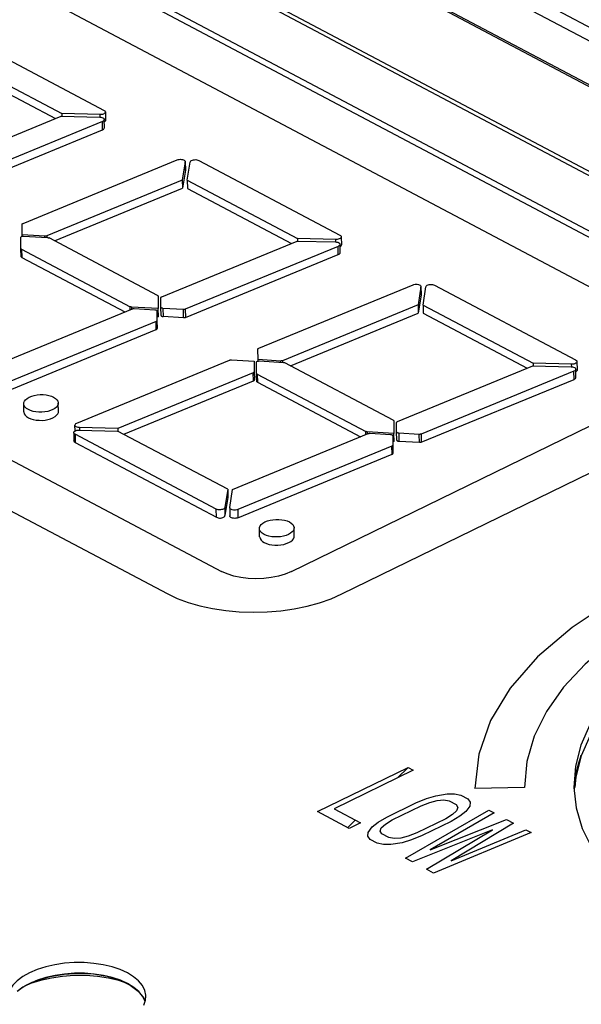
# Model space of a CAD drawing. Header units: millimetres. Extents: x -844 to -217, y -125 to 557.
# Tile 167 of 178: x -329 to -317, y 498 to 518. Entities that reach past the tile are written whole.
import ezdxf

# ---------------------------------------------------------------- set-up
doc = ezdxf.new("R2010")
doc.units = ezdxf.units.MM
doc.header["$LTSCALE"] = 23.1
doc.layers.add('R912005577_AM_0', color=7, linetype='CONTINUOUS')

msp = doc.modelspace()

# ---------------------------------------------------------------- linework, layer by layer
at = {"layer": 'R912005577_AM_0', "color": 7}
for p, q in [((-339.904, 529.39), (-308.123, 512.566)), ((-340.391, 529.368), (-308.661, 512.571)), ((-310.169, 512.482), (-339.289, 527.898)), ((-310.23, 512.476), (-339.22, 527.823)), ((-313.036, 512.247), (-338.557, 525.758)), ((-313.034, 512.161), (-338.555, 525.671)), ((-314.133, 511.625), (-339.654, 525.135)), ((-314.13, 511.495), (-339.651, 525.006)), ((-314.938, 510.928), (-340.323, 524.366)), ((-350.274, 519.949), (-324.753, 506.439)), ((-351.375, 519.499), (-325.854, 505.989)), ((-329.978, 517.265), (-327.125, 515.754)), ((-330.209, 516.865), (-327.983, 515.687)), ((-330.205, 516.7), (-328.106, 515.589)), ((-327.983, 515.687), (-327.982, 515.636)), ((-327.208, 515.668), (-327.983, 515.687)), ((-327.206, 515.618), (-327.207, 515.668)), ((-327.099, 515.721), (-327.095, 515.556)), ((-330.725, 514.51), (-327.991, 515.636)), ((-327.161, 515.528), (-330.249, 514.256)), ((-327.991, 515.636), (-327.215, 515.617)), ((-327.158, 515.362), (-327.161, 515.528)), ((-327.119, 515.403), (-327.123, 515.569)), ((-330.245, 514.091), (-327.158, 515.362)), ((-328.762, 513.471), (-325.648, 514.753)), ((-325.487, 514.712), (-325.545, 514.346)), ((-325.487, 514.717), (-325.483, 514.551)), ((-325.487, 514.717), (-325.487, 514.712)), ((-325.483, 514.546), (-325.487, 514.712)), ((-325.445, 514.343), (-325.387, 514.709)), ((-325.214, 514.743), (-322.362, 513.233)), ((-325.483, 514.546), (-325.541, 514.18)), ((-325.483, 514.551), (-325.483, 514.546)), ((-325.545, 514.346), (-328.286, 513.217)), ((-325.545, 514.346), (-325.541, 514.18)), ((-325.445, 514.343), (-325.442, 514.178)), ((-325.445, 514.343), (-323.219, 513.165)), ((-328.126, 513.116), (-325.541, 514.18)), ((-325.442, 514.178), (-323.342, 513.067)), ((-328.78, 513.239), (-328.781, 513.451)), ((-328.807, 512.965), (-328.809, 513.185)), ((-328.779, 513.211), (-328.78, 513.239)), ((-328.323, 513.211), (-328.78, 513.239)), ((-328.78, 513.209), (-328.767, 513.211)), ((-328.767, 513.211), (-328.752, 513.211)), ((-328.752, 513.211), (-328.266, 513.182)), ((-328.324, 513.186), (-328.324, 513.211)), ((-328.316, 513.211), (-328.323, 513.211)), ((-328.286, 513.217), (-328.285, 513.182)), ((-328.245, 513.178), (-328.24, 513.177)), ((-328.24, 513.177), (-328.236, 513.175)), ((-326.048, 512.016), (-328.236, 513.175)), ((-325.961, 511.988), (-323.227, 513.114)), ((-323.227, 513.114), (-322.451, 513.095)), ((-323.219, 513.165), (-323.218, 513.114)), ((-322.445, 513.146), (-323.219, 513.165)), ((-322.442, 513.096), (-322.443, 513.146)), ((-322.335, 513.199), (-322.331, 513.034)), ((-328.804, 512.8), (-328.807, 512.948)), ((-328.794, 512.948), (-328.79, 512.783)), ((-328.794, 512.948), (-326.601, 511.787)), ((-322.397, 513.006), (-325.485, 511.734)), ((-322.394, 512.84), (-322.397, 513.006)), ((-322.355, 512.882), (-322.359, 513.047)), ((-328.79, 512.783), (-326.708, 511.681)), ((-325.481, 511.569), (-322.394, 512.84)), ((-323.998, 510.949), (-320.884, 512.231)), ((-320.723, 512.19), (-320.781, 511.824)), ((-320.723, 512.195), (-320.723, 512.19)), ((-320.723, 512.195), (-320.719, 512.029)), ((-320.719, 512.025), (-320.723, 512.19)), ((-320.681, 511.821), (-320.623, 512.188)), ((-320.451, 512.221), (-317.598, 510.711)), ((-326.035, 511.999), (-326.033, 511.748)), ((-325.979, 511.778), (-325.98, 511.968)), ((-320.719, 512.025), (-320.777, 511.658)), ((-320.719, 512.029), (-320.719, 512.025)), ((-329.293, 510.616), (-326.552, 511.745)), ((-326.6, 511.725), (-326.601, 511.787)), ((-326.597, 511.785), (-326.601, 511.787)), ((-326.593, 511.784), (-326.597, 511.785)), ((-326.572, 511.78), (-326.571, 511.737)), ((-326.033, 511.748), (-326.572, 511.78)), ((-326.534, 511.75), (-326.528, 511.751)), ((-326.528, 511.751), (-326.521, 511.751)), ((-326.521, 511.751), (-326.515, 511.751)), ((-326.515, 511.751), (-326.1, 511.726)), ((-326.059, 511.708), (-326.058, 511.702)), ((-326.058, 511.702), (-326.057, 511.511)), ((-326.029, 511.582), (-326.033, 511.748)), ((-325.975, 511.612), (-325.979, 511.778)), ((-325.936, 511.753), (-325.933, 511.588)), ((-325.522, 511.728), (-325.936, 511.753)), ((-325.52, 511.563), (-325.523, 511.729)), ((-325.485, 511.734), (-325.481, 511.569)), ((-320.781, 511.824), (-323.522, 510.695)), ((-320.781, 511.824), (-320.777, 511.658)), ((-320.681, 511.821), (-320.678, 511.656)), ((-320.681, 511.821), (-318.455, 510.643)), ((-326.076, 511.491), (-329.19, 510.209)), ((-326.072, 511.326), (-326.076, 511.491)), ((-326.057, 511.511), (-326.053, 511.346)), ((-326.029, 511.582), (-326.055, 511.584)), ((-325.52, 511.563), (-325.933, 511.588)), ((-323.362, 510.594), (-320.777, 511.658)), ((-320.678, 511.656), (-318.579, 510.545)), ((-329.186, 510.043), (-326.072, 511.326)), ((-324.016, 510.717), (-324.017, 510.929)), ((-327.676, 509.435), (-324.589, 510.706)), ((-324.552, 510.712), (-324.095, 510.684)), ((-324.095, 510.684), (-324.094, 510.472)), ((-324.015, 510.689), (-324.016, 510.717)), ((-323.559, 510.689), (-324.016, 510.717)), ((-324.016, 510.687), (-324.003, 510.689)), ((-324.003, 510.689), (-323.988, 510.69)), ((-323.988, 510.69), (-323.502, 510.66)), ((-323.56, 510.664), (-323.56, 510.689)), ((-323.552, 510.689), (-323.559, 510.689)), ((-323.522, 510.695), (-323.521, 510.66)), ((-324.043, 510.443), (-324.045, 510.663)), ((-323.481, 510.656), (-323.477, 510.655)), ((-323.477, 510.655), (-323.473, 510.653)), ((-321.284, 509.495), (-323.473, 510.653)), ((-321.197, 509.466), (-318.463, 510.592)), ((-317.634, 510.484), (-320.721, 509.212)), ((-318.463, 510.592), (-317.687, 510.573)), ((-318.455, 510.643), (-318.454, 510.592)), ((-317.681, 510.624), (-318.455, 510.643)), ((-317.678, 510.574), (-317.679, 510.624)), ((-317.63, 510.318), (-317.634, 510.484)), ((-317.591, 510.36), (-317.595, 510.525)), ((-317.571, 510.677), (-317.567, 510.512)), ((-324.113, 510.452), (-326.847, 509.326)), ((-326.728, 509.208), (-324.109, 510.286)), ((-324.109, 510.286), (-324.113, 510.452)), ((-324.094, 510.472), (-324.09, 510.307)), ((-324.04, 510.278), (-324.043, 510.426)), ((-324.03, 510.426), (-324.026, 510.261)), ((-324.03, 510.426), (-321.837, 509.265)), ((-320.717, 509.047), (-317.63, 510.318)), ((-324.026, 510.261), (-321.944, 509.159)), ((-323.34, 506.436), (-316.074, 509.984)), ((-328.747, 509.66), (-328.75, 509.825)), ((-328.047, 509.675), (-328.051, 509.841)), ((-327.712, 509.276), (-327.715, 509.393)), ((-327.629, 509.294), (-326.855, 509.275)), ((-327.623, 509.345), (-327.622, 509.294)), ((-326.847, 509.326), (-327.623, 509.345)), ((-326.847, 509.326), (-326.845, 509.276)), ((-321.271, 509.478), (-321.269, 509.226)), ((-321.215, 509.256), (-321.216, 509.446)), ((-327.739, 509.241), (-327.735, 509.076)), ((-327.712, 509.208), (-327.709, 509.042)), ((-324.859, 507.697), (-327.712, 509.208)), ((-324.628, 508.097), (-326.855, 509.275)), ((-324.529, 508.095), (-321.788, 509.223)), ((-321.836, 509.203), (-321.837, 509.265)), ((-321.833, 509.264), (-321.837, 509.265)), ((-321.829, 509.262), (-321.833, 509.264)), ((-321.808, 509.258), (-321.807, 509.215)), ((-321.269, 509.226), (-321.808, 509.258)), ((-321.77, 509.228), (-321.764, 509.229)), ((-321.764, 509.229), (-321.757, 509.229)), ((-321.757, 509.229), (-321.751, 509.229)), ((-321.751, 509.229), (-321.336, 509.204)), ((-321.296, 509.186), (-321.294, 509.18)), ((-321.294, 509.18), (-321.293, 508.99)), ((-321.266, 509.06), (-321.269, 509.226)), ((-321.211, 509.09), (-321.215, 509.256)), ((-321.173, 509.232), (-321.169, 509.066)), ((-320.758, 509.207), (-321.173, 509.232)), ((-320.756, 509.041), (-320.759, 509.207)), ((-320.721, 509.212), (-320.717, 509.047)), ((-327.709, 509.042), (-324.856, 507.532)), ((-321.312, 508.969), (-324.426, 507.687)), ((-321.308, 508.804), (-321.312, 508.969)), ((-321.293, 508.99), (-321.289, 508.824)), ((-321.266, 509.06), (-321.291, 509.062)), ((-320.756, 509.041), (-321.169, 509.066)), ((-324.422, 507.522), (-321.308, 508.804)), ((-322.321, 505.982), (-316.704, 508.725)), ((-324.628, 508.097), (-324.686, 507.731)), ((-324.628, 508.097), (-324.625, 507.932)), ((-324.625, 507.932), (-324.683, 507.565)), ((-324.587, 507.728), (-324.529, 508.095)), ((-324.856, 507.532), (-324.859, 507.697)), ((-324.686, 507.731), (-324.683, 507.565)), ((-324.587, 507.724), (-324.587, 507.728)), ((-324.587, 507.724), (-324.583, 507.558)), ((-324.426, 507.687), (-324.422, 507.522)), ((-323.983, 507.138), (-323.987, 507.303)), ((-323.283, 507.154), (-323.287, 507.319)), ((-324.636, 506.387), (-324.753, 506.439)), ((-323.34, 506.436), (-323.465, 506.384)), ((-322.816, 501.585), (-320.985, 502.479)), ((-320.878, 502.423), (-322.475, 501.643)), ((-321.197, 502.267), (-320.985, 502.479)), ((-320.985, 502.479), (-320.878, 502.423)), ((-320.422, 501.904), (-320.196, 501.943)), ((-320.196, 501.943), (-320.047, 501.943)), ((-320.047, 501.943), (-319.919, 501.915)), ((-318.632, 502.074), (-319.632, 502.054)), ((-321.411, 501.476), (-320.826, 501.761)), ((-320.826, 501.761), (-320.614, 501.847)), ((-320.72, 501.705), (-320.546, 501.771)), ((-320.614, 501.847), (-320.422, 501.904)), ((-320.546, 501.771), (-320.394, 501.81)), ((-320.394, 501.81), (-320.263, 501.82)), ((-320.263, 501.82), (-320.153, 501.801)), ((-320.153, 501.801), (-320.01, 501.726)), ((-319.919, 501.915), (-319.777, 501.84)), ((-319.777, 501.84), (-319.727, 501.774)), ((-319.727, 501.774), (-319.734, 501.698)), ((-322.176, 501.247), (-322.816, 501.585)), ((-322.475, 501.643), (-321.943, 501.361)), ((-321.304, 501.419), (-320.72, 501.705)), ((-321.039, 500.645), (-319.35, 501.614)), ((-319.244, 501.558), (-320.54, 500.816)), ((-320.003, 501.603), (-320.084, 501.527)), ((-320.01, 501.726), (-319.978, 501.669)), ((-319.978, 501.669), (-320.003, 501.603)), ((-319.818, 501.584), (-319.939, 501.49)), ((-319.734, 501.698), (-319.818, 501.584)), ((-319.35, 501.614), (-319.244, 501.558)), ((-322.203, 501.261), (-322.048, 501.416)), ((-321.943, 501.361), (-322.176, 501.247)), ((-321.708, 501.276), (-321.588, 501.371)), ((-321.588, 501.371), (-321.411, 501.476)), ((-321.524, 501.258), (-321.442, 501.334)), ((-321.442, 501.334), (-321.304, 501.419)), ((-320.222, 501.441), (-320.807, 501.156)), ((-320.116, 501.385), (-320.7, 501.1)), ((-320.54, 500.816), (-318.995, 501.426)), ((-320.084, 501.527), (-320.222, 501.441)), ((-319.939, 501.49), (-320.116, 501.385)), ((-318.853, 501.351), (-320.113, 500.591)), ((-318.995, 501.426), (-318.853, 501.351)), ((-321.8, 501.087), (-321.793, 501.163)), ((-321.793, 501.163), (-321.708, 501.276)), ((-321.548, 501.192), (-321.524, 501.258)), ((-321.516, 501.135), (-321.548, 501.192)), ((-321.374, 501.06), (-321.516, 501.135)), ((-320.807, 501.156), (-320.98, 501.089)), ((-319.275, 501.217), (-320.897, 500.57)), ((-320.613, 500.419), (-319.275, 501.217)), ((-318.498, 501.163), (-320.471, 500.344)), ((-320.113, 500.591), (-318.604, 501.219)), ((-318.604, 501.219), (-318.498, 501.163)), ((-321.75, 501.021), (-321.8, 501.087)), ((-321.608, 500.946), (-321.75, 501.021)), ((-321.48, 500.918), (-321.608, 500.946)), ((-321.264, 501.041), (-321.374, 501.06)), ((-321.104, 500.957), (-321.331, 500.918)), ((-321.133, 501.051), (-321.264, 501.041)), ((-320.98, 501.089), (-321.133, 501.051)), ((-320.913, 501.014), (-321.104, 500.957)), ((-320.7, 501.1), (-320.913, 501.014)), ((-321.331, 500.918), (-321.48, 500.918)), ((-320.897, 500.57), (-321.039, 500.645)), ((-320.471, 500.344), (-320.613, 500.419)), ((-328.633, 498.329), (-328.771, 498.252)), ((-328.471, 498.18), (-328.628, 498.114)), ((-328.611, 498.11), (-328.713, 498.066)), ((-326.325, 497.671), (-326.289, 497.772)), ((-326.289, 497.772), (-326.281, 497.856))]:
    msp.add_line(p, q, dxfattribs=at)
for points in [[(-327.099, 515.721), (-327.101, 515.709), (-327.109, 515.698), (-327.122, 515.687), (-327.14, 515.679), (-327.161, 515.672), (-327.183, 515.669), (-327.208, 515.668)], [(-327.125, 515.754), (-327.111, 515.744), (-327.102, 515.733), (-327.099, 515.721)], [(-327.215, 515.617), (-327.19, 515.615), (-327.169, 515.61), (-327.151, 515.603), (-327.136, 515.594), (-327.127, 515.583), (-327.123, 515.571), (-327.123, 515.569)], [(-327.123, 515.569), (-327.125, 515.559), (-327.132, 515.547), (-327.144, 515.537), (-327.161, 515.528)], [(-327.105, 515.533), (-327.118, 515.522), (-327.122, 515.52)], [(-327.095, 515.556), (-327.097, 515.544), (-327.105, 515.533)], [(-327.158, 515.362), (-327.14, 515.371), (-327.128, 515.382), (-327.121, 515.393), (-327.119, 515.403)], [(-325.648, 514.753), (-325.628, 514.76), (-325.606, 514.764), (-325.583, 514.765), (-325.56, 514.764), (-325.539, 514.76), (-325.52, 514.753), (-325.505, 514.745), (-325.494, 514.735), (-325.488, 514.724), (-325.487, 514.717)], [(-325.387, 514.709), (-325.382, 514.721), (-325.373, 514.732), (-325.359, 514.741), (-325.341, 514.749), (-325.32, 514.754), (-325.298, 514.757), (-325.275, 514.758), (-325.253, 514.755), (-325.233, 514.75), (-325.214, 514.743)], [(-328.781, 513.451), (-328.781, 513.455), (-328.779, 513.458), (-328.776, 513.462), (-328.772, 513.465), (-328.767, 513.468), (-328.762, 513.471)], [(-328.809, 513.185), (-328.806, 513.193), (-328.801, 513.199), (-328.792, 513.205), (-328.78, 513.209)], [(-328.303, 513.212), (-328.31, 513.212), (-328.316, 513.211)], [(-328.286, 513.217), (-328.291, 513.215), (-328.297, 513.213), (-328.303, 513.212)], [(-328.266, 513.182), (-328.26, 513.182), (-328.255, 513.181), (-328.25, 513.18), (-328.245, 513.178)], [(-322.451, 513.095), (-322.427, 513.093), (-322.405, 513.088), (-322.387, 513.081), (-322.372, 513.072), (-322.363, 513.061), (-322.359, 513.049), (-322.359, 513.047)], [(-322.335, 513.199), (-322.337, 513.187), (-322.345, 513.176), (-322.358, 513.165), (-322.376, 513.157), (-322.397, 513.15), (-322.419, 513.147), (-322.445, 513.146)], [(-322.362, 513.233), (-322.347, 513.222), (-322.338, 513.212), (-322.335, 513.199)], [(-328.794, 512.948), (-328.798, 512.951), (-328.801, 512.953), (-328.804, 512.956), (-328.806, 512.959), (-328.807, 512.962), (-328.807, 512.965)], [(-322.359, 513.047), (-322.361, 513.037), (-322.368, 513.025), (-322.38, 513.015), (-322.397, 513.006)], [(-322.394, 512.84), (-322.376, 512.849), (-322.364, 512.86), (-322.357, 512.871), (-322.355, 512.882)], [(-322.341, 513.011), (-322.354, 513), (-322.358, 512.998)], [(-322.331, 513.034), (-322.333, 513.022), (-322.341, 513.011)], [(-328.79, 512.783), (-328.794, 512.785), (-328.797, 512.788), (-328.8, 512.791), (-328.802, 512.793), (-328.803, 512.797), (-328.804, 512.8)], [(-320.884, 512.231), (-320.864, 512.238), (-320.842, 512.242), (-320.819, 512.243), (-320.797, 512.242), (-320.775, 512.238), (-320.757, 512.231), (-320.741, 512.223), (-320.73, 512.213), (-320.724, 512.202), (-320.723, 512.195)], [(-320.623, 512.188), (-320.619, 512.2), (-320.609, 512.21), (-320.595, 512.22), (-320.577, 512.227), (-320.557, 512.233), (-320.534, 512.235), (-320.511, 512.236), (-320.489, 512.233), (-320.469, 512.228), (-320.451, 512.221)], [(-326.048, 512.016), (-326.044, 512.014), (-326.041, 512.011), (-326.038, 512.009), (-326.036, 512.006), (-326.035, 512.003), (-326.035, 511.999)], [(-325.98, 511.968), (-325.98, 511.972), (-325.978, 511.976), (-325.975, 511.979), (-325.971, 511.983), (-325.967, 511.986), (-325.961, 511.988)], [(-326.572, 511.78), (-326.578, 511.781), (-326.583, 511.781), (-326.588, 511.782), (-326.593, 511.784)], [(-326.552, 511.745), (-326.546, 511.747), (-326.54, 511.749), (-326.534, 511.75)], [(-326.1, 511.726), (-326.089, 511.724), (-326.079, 511.722), (-326.07, 511.718), (-326.063, 511.713), (-326.059, 511.708)], [(-325.936, 511.753), (-325.948, 511.755), (-325.958, 511.758), (-325.967, 511.761), (-325.973, 511.766), (-325.977, 511.772), (-325.979, 511.778)], [(-325.485, 511.734), (-325.491, 511.732), (-325.496, 511.731), (-325.503, 511.73), (-325.509, 511.729), (-325.515, 511.728), (-325.522, 511.728)], [(-326.057, 511.511), (-326.057, 511.508), (-326.059, 511.504), (-326.062, 511.5), (-326.065, 511.497), (-326.07, 511.494), (-326.076, 511.491)], [(-325.975, 511.612), (-325.974, 511.606), (-325.97, 511.601), (-325.963, 511.596), (-325.954, 511.592), (-325.944, 511.59), (-325.933, 511.588)], [(-325.481, 511.569), (-325.487, 511.567), (-325.493, 511.565), (-325.499, 511.564), (-325.506, 511.563), (-325.513, 511.563), (-325.52, 511.563)], [(-326.072, 511.326), (-326.066, 511.328), (-326.062, 511.331), (-326.058, 511.335), (-326.055, 511.338), (-326.053, 511.342), (-326.053, 511.346)], [(-324.017, 510.929), (-324.017, 510.933), (-324.015, 510.936), (-324.012, 510.94), (-324.008, 510.943), (-324.004, 510.947), (-323.998, 510.949)], [(-324.589, 510.706), (-324.583, 510.708), (-324.577, 510.71), (-324.571, 510.711), (-324.565, 510.712), (-324.558, 510.712), (-324.552, 510.712)], [(-324.045, 510.663), (-324.043, 510.671), (-324.037, 510.677), (-324.028, 510.683), (-324.016, 510.687)], [(-323.54, 510.69), (-323.546, 510.69), (-323.552, 510.689)], [(-323.522, 510.695), (-323.528, 510.693), (-323.533, 510.692), (-323.54, 510.69)], [(-317.598, 510.711), (-317.583, 510.701), (-317.574, 510.69), (-317.571, 510.677)], [(-323.502, 510.66), (-323.496, 510.66), (-323.491, 510.659), (-323.486, 510.658), (-323.481, 510.656)], [(-317.687, 510.573), (-317.663, 510.571), (-317.642, 510.567), (-317.623, 510.559), (-317.609, 510.55), (-317.599, 510.539), (-317.595, 510.527), (-317.595, 510.525)], [(-317.571, 510.677), (-317.573, 510.665), (-317.581, 510.654), (-317.594, 510.643), (-317.612, 510.635), (-317.633, 510.629), (-317.656, 510.625), (-317.681, 510.624)], [(-317.595, 510.525), (-317.597, 510.515), (-317.604, 510.503), (-317.616, 510.493), (-317.634, 510.484)], [(-317.577, 510.489), (-317.59, 510.478), (-317.594, 510.477)], [(-317.567, 510.512), (-317.569, 510.5), (-317.577, 510.489)], [(-324.094, 510.472), (-324.094, 510.468), (-324.096, 510.465), (-324.099, 510.461), (-324.102, 510.458), (-324.107, 510.455), (-324.113, 510.452)], [(-324.109, 510.286), (-324.103, 510.289), (-324.099, 510.292), (-324.095, 510.296), (-324.092, 510.299), (-324.09, 510.303), (-324.09, 510.307)], [(-324.03, 510.426), (-324.034, 510.429), (-324.037, 510.431), (-324.04, 510.434), (-324.042, 510.437), (-324.043, 510.44), (-324.043, 510.443)], [(-317.63, 510.318), (-317.612, 510.327), (-317.6, 510.338), (-317.593, 510.349), (-317.591, 510.36)], [(-324.026, 510.261), (-324.03, 510.263), (-324.034, 510.266), (-324.036, 510.269), (-324.038, 510.272), (-324.039, 510.275), (-324.04, 510.278)], [(-328.75, 509.825), (-328.748, 509.848), (-328.735, 509.879), (-328.713, 509.908), (-328.68, 509.935), (-328.639, 509.959)], [(-328.639, 509.959), (-328.589, 509.979), (-328.536, 509.994), (-328.478, 510.005), (-328.418, 510.01), (-328.358, 510.01), (-328.299, 510.005), (-328.242, 509.994), (-328.191, 509.979), (-328.145, 509.959), (-328.108, 509.935), (-328.079, 509.908), (-328.06, 509.879), (-328.051, 509.849), (-328.051, 509.841)], [(-328.162, 509.707), (-328.212, 509.687), (-328.265, 509.672), (-328.323, 509.661), (-328.383, 509.656), (-328.443, 509.656), (-328.502, 509.661), (-328.559, 509.672), (-328.611, 509.687), (-328.656, 509.707), (-328.694, 509.731), (-328.722, 509.758), (-328.741, 509.787), (-328.75, 509.817), (-328.75, 509.825)], [(-328.051, 509.841), (-328.053, 509.818), (-328.066, 509.787), (-328.088, 509.758), (-328.121, 509.731), (-328.162, 509.707)], [(-328.747, 509.66), (-328.746, 509.653), (-328.738, 509.622), (-328.719, 509.593), (-328.691, 509.566), (-328.653, 509.542), (-328.608, 509.522), (-328.556, 509.507), (-328.5, 509.496), (-328.44, 509.491), (-328.379, 509.49), (-328.319, 509.496), (-328.261, 509.506), (-328.208, 509.521), (-328.159, 509.541)], [(-328.159, 509.541), (-328.117, 509.566), (-328.085, 509.592), (-328.062, 509.621), (-328.05, 509.651), (-328.047, 509.675)], [(-321.284, 509.495), (-321.28, 509.492), (-321.277, 509.49), (-321.275, 509.487), (-321.273, 509.484), (-321.271, 509.481), (-321.271, 509.478)], [(-327.715, 509.393), (-327.713, 509.403), (-327.706, 509.415), (-327.694, 509.425), (-327.676, 509.435)], [(-327.623, 509.345), (-327.647, 509.347), (-327.668, 509.352), (-327.687, 509.359), (-327.701, 509.369), (-327.711, 509.379), (-327.715, 509.391), (-327.715, 509.393)], [(-327.715, 509.275), (-327.698, 509.283), (-327.677, 509.29), (-327.654, 509.293), (-327.629, 509.294)], [(-321.216, 509.446), (-321.216, 509.45), (-321.214, 509.454), (-321.211, 509.457), (-321.207, 509.461), (-321.203, 509.464), (-321.197, 509.466)], [(-327.739, 509.241), (-327.737, 509.253), (-327.728, 509.264), (-327.715, 509.275)], [(-327.712, 509.208), (-327.727, 509.218), (-327.736, 509.229), (-327.739, 509.241)], [(-321.808, 509.258), (-321.814, 509.259), (-321.819, 509.259), (-321.824, 509.261), (-321.829, 509.262)], [(-321.788, 509.223), (-321.782, 509.225), (-321.776, 509.227), (-321.77, 509.228)], [(-321.336, 509.204), (-321.325, 509.203), (-321.315, 509.2), (-321.306, 509.196), (-321.3, 509.191), (-321.296, 509.186)], [(-321.173, 509.232), (-321.184, 509.233), (-321.194, 509.236), (-321.203, 509.24), (-321.209, 509.244), (-321.213, 509.25), (-321.215, 509.256)], [(-321.211, 509.09), (-321.21, 509.084), (-321.206, 509.079), (-321.199, 509.074), (-321.19, 509.07), (-321.18, 509.068), (-321.169, 509.066)], [(-320.721, 509.212), (-320.727, 509.21), (-320.732, 509.209), (-320.739, 509.208), (-320.745, 509.207), (-320.752, 509.206), (-320.758, 509.207)], [(-327.709, 509.042), (-327.723, 509.052), (-327.732, 509.063), (-327.735, 509.076)], [(-321.293, 508.99), (-321.293, 508.986), (-321.295, 508.982), (-321.298, 508.978), (-321.302, 508.975), (-321.306, 508.972), (-321.312, 508.969)], [(-320.717, 509.047), (-320.723, 509.045), (-320.729, 509.043), (-320.736, 509.042), (-320.742, 509.041), (-320.749, 509.041), (-320.756, 509.041)], [(-321.308, 508.804), (-321.303, 508.806), (-321.298, 508.809), (-321.294, 508.813), (-321.291, 508.816), (-321.289, 508.82), (-321.289, 508.824)], [(-324.686, 507.731), (-324.691, 507.719), (-324.701, 507.708), (-324.715, 507.699), (-324.733, 507.691), (-324.753, 507.686), (-324.776, 507.683), (-324.799, 507.683), (-324.821, 507.685), (-324.841, 507.69), (-324.859, 507.697)], [(-324.426, 507.687), (-324.446, 507.68), (-324.468, 507.677), (-324.491, 507.675), (-324.513, 507.677), (-324.535, 507.681), (-324.553, 507.687), (-324.569, 507.695), (-324.58, 507.705), (-324.586, 507.716), (-324.587, 507.724)], [(-324.856, 507.532), (-324.837, 507.525), (-324.818, 507.52), (-324.795, 507.517), (-324.772, 507.517), (-324.75, 507.52), (-324.729, 507.526), (-324.711, 507.534), (-324.697, 507.543), (-324.687, 507.554), (-324.683, 507.565)], [(-324.422, 507.522), (-324.442, 507.515), (-324.464, 507.511), (-324.487, 507.51), (-324.509, 507.511), (-324.531, 507.515), (-324.55, 507.521), (-324.565, 507.53), (-324.576, 507.54), (-324.582, 507.551), (-324.583, 507.558)], [(-323.987, 507.303), (-323.984, 507.326), (-323.971, 507.357), (-323.949, 507.386), (-323.917, 507.413), (-323.875, 507.437)], [(-323.398, 507.185), (-323.448, 507.165), (-323.501, 507.15), (-323.559, 507.139), (-323.619, 507.134), (-323.68, 507.134), (-323.739, 507.139), (-323.795, 507.15), (-323.847, 507.165), (-323.892, 507.185), (-323.93, 507.209), (-323.958, 507.236), (-323.977, 507.265), (-323.986, 507.295), (-323.987, 507.303)], [(-323.875, 507.437), (-323.826, 507.457), (-323.772, 507.472), (-323.714, 507.483), (-323.654, 507.488), (-323.594, 507.488), (-323.535, 507.483), (-323.478, 507.472), (-323.427, 507.457), (-323.381, 507.437), (-323.344, 507.413), (-323.315, 507.386), (-323.296, 507.357), (-323.287, 507.327), (-323.287, 507.319)], [(-323.287, 507.319), (-323.289, 507.296), (-323.302, 507.265), (-323.325, 507.236), (-323.357, 507.209), (-323.398, 507.185)], [(-323.983, 507.138), (-323.982, 507.131), (-323.974, 507.1), (-323.955, 507.071), (-323.927, 507.044), (-323.889, 507.02), (-323.844, 507), (-323.792, 506.985), (-323.736, 506.974), (-323.676, 506.969), (-323.615, 506.969), (-323.555, 506.974), (-323.497, 506.984), (-323.444, 506.999), (-323.395, 507.02)], [(-323.395, 507.02), (-323.353, 507.044), (-323.321, 507.07), (-323.299, 507.099), (-323.286, 507.129), (-323.283, 507.154)], [(-323.465, 506.384), (-323.6, 506.343), (-323.747, 506.313), (-323.901, 506.295), (-324.058, 506.289), (-324.213, 506.296), (-324.364, 506.315), (-324.507, 506.345), (-324.636, 506.387)], [(-325.854, 505.989), (-325.65, 505.893), (-325.429, 505.811), (-325.189, 505.741), (-324.934, 505.686), (-324.668, 505.647), (-324.394, 505.622), (-324.114, 505.614), (-323.834, 505.621), (-323.556, 505.645), (-323.284, 505.683), (-323.022, 505.737), (-322.772, 505.806), (-322.539, 505.887), (-322.321, 505.982)], [(-316.84, 505.855), (-317.671, 505.306), (-318.367, 504.712), (-318.919, 504.081), (-319.317, 503.424), (-319.556, 502.749), (-319.632, 502.054)], [(-316.873, 505.013), (-317.403, 504.567), (-317.844, 504.097), (-318.19, 503.609), (-318.438, 503.107), (-318.586, 502.597), (-318.632, 502.074)], [(-316.891, 503.941), (-317.055, 503.745), (-317.312, 503.339), (-317.494, 502.925), (-317.601, 502.505), (-317.631, 502.074)], [(-316.9, 503.709), (-317.05, 503.529), (-317.307, 503.124), (-317.489, 502.709)], [(-317.496, 502.69), (-317.491, 502.705), (-317.483, 502.727)], [(-317.489, 502.709), (-317.597, 502.289), (-317.612, 502.072)], [(-317.593, 502.312), (-317.584, 502.36), (-317.571, 502.423), (-317.556, 502.487), (-317.539, 502.55), (-317.521, 502.614), (-317.496, 502.69)], [(-317.624, 502.03), (-317.622, 502.062), (-317.619, 502.11), (-317.616, 502.142), (-317.611, 502.19), (-317.607, 502.222), (-317.599, 502.272)], [(-317.599, 502.272), (-317.597, 502.288), (-317.594, 502.304), (-317.593, 502.312)], [(-317.631, 502.074), (-317.586, 501.662), (-317.463, 501.247), (-317.265, 500.841), (-316.993, 500.447), (-316.65, 500.068), (-316.239, 499.709), (-315.763, 499.371), (-315.226, 499.058), (-314.633, 498.773), (-313.988, 498.517), (-313.298, 498.294), (-312.568, 498.104)], [(-326.281, 497.856), (-326.282, 497.873), (-326.303, 497.973), (-326.352, 498.071), (-326.428, 498.163), (-326.53, 498.249), (-326.655, 498.325), (-326.801, 498.392), (-326.965, 498.447), (-327.143, 498.49), (-327.333, 498.519), (-327.529, 498.534), (-327.729, 498.534), (-327.928, 498.52), (-328.121, 498.492), (-328.306, 498.45), (-328.476, 498.396), (-328.633, 498.329)], [(-328.771, 498.252), (-328.884, 498.168), (-328.973, 498.076), (-329.036, 497.978), (-329.072, 497.878), (-329.08, 497.793)], [(-328.628, 498.114), (-328.607, 498.124), (-328.581, 498.136), (-328.555, 498.148), (-328.528, 498.159), (-328.5, 498.17), (-328.472, 498.18)], [(-326.657, 498.113), (-326.828, 498.171), (-327.039, 498.221), (-327.262, 498.255), (-327.494, 498.272), (-327.729, 498.273), (-327.963, 498.256), (-328.191, 498.223), (-328.409, 498.174), (-328.611, 498.11)], [(-328.472, 498.18), (-328.215, 498.256), (-327.93, 498.304), (-327.634, 498.32), (-327.339, 498.305), (-327.064, 498.259), (-326.812, 498.183), (-326.598, 498.081), (-326.434, 497.958), (-326.325, 497.819)], [(-326.423, 497.948), (-326.525, 498.033), (-326.65, 498.11), (-326.796, 498.177), (-326.96, 498.232), (-327.139, 498.274), (-327.328, 498.303), (-327.525, 498.318), (-327.724, 498.318), (-327.923, 498.304), (-328.116, 498.276), (-328.301, 498.234), (-328.471, 498.18)], [(-328.628, 498.114), (-328.766, 498.037), (-328.879, 497.952)], [(-328.877, 497.954), (-328.862, 497.967), (-328.843, 497.982), (-328.824, 497.996), (-328.807, 498.009), (-328.787, 498.023), (-328.765, 498.037)], [(-328.765, 498.037), (-328.746, 498.049), (-328.724, 498.062), (-328.701, 498.076), (-328.678, 498.089), (-328.653, 498.101), (-328.628, 498.114)], [(-326.296, 497.751), (-326.298, 497.758), (-326.347, 497.855), (-326.423, 497.948)], [(-326.325, 497.819), (-326.32, 497.81), (-326.314, 497.798), (-326.309, 497.786), (-326.305, 497.776), (-326.3, 497.764), (-326.296, 497.752)]]:
    msp.add_lwpolyline(points, dxfattribs=at)

doc.saveas('drawing.dxf')
